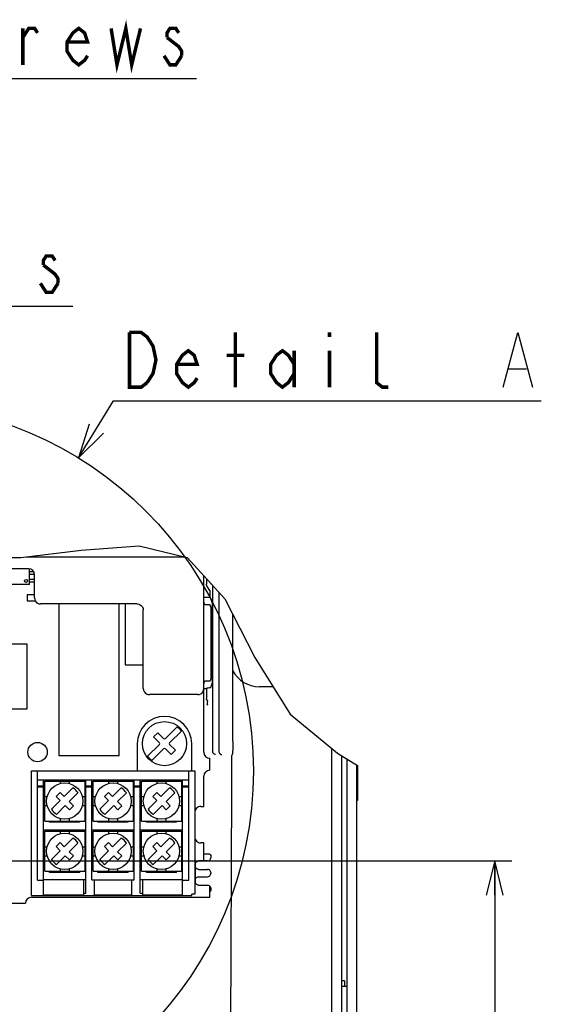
# Model space of a CAD drawing. Extents: x 26 to 410, y 32 to 287.
# Tile 37 of 47: x 280 to 310, y 101 to 159. Entities that reach past the tile are written whole.
import ezdxf

# ---------------------------------------------------------------- set-up
doc = ezdxf.new("R2010")
doc.units = 0
doc.header["$LTSCALE"] = 23.1
doc.layers.get('0').update_dxf_attribs({"linetype": 'CONTINUOUS'})
for name, color, linetype in [('ALL_AXIS', 7, 'CONTINUOUS'), ('ALL_CURVE', 7, 'CONTINUOUS'), ('ALL_DIM', 7, 'CONTINUOUS'), ('ALL_FEATURES', 7, 'CONTINUOUS'), ('ALL_NOTE', 7, 'CONTINUOUS')]:
    doc.layers.add(name, color=color, linetype=linetype)
doc.dimstyles.get("Standard").update_dxf_attribs({"dimtxt": 2.5, "dimasz": 2.5, "dimexe": 1.25, "dimexo": 0.625, "dimtad": 1, "dimcen": 2.5, "dimazin": 3, "dimtfac": 1, "dimtmove": 0, "dimatfit": 3})

# ---------------------------------------------------------------- blocks, each defined once
blk = doc.blocks.new('_OPEN')
at = {"color": 0, "linetype": 'BYBLOCK'}
for p, q in [((0, 0), (-1, 0.25)), ((-1, -0.25), (0, 0)), ((-1, 0), (0, 0))]:
    blk.add_line(p, q, dxfattribs=at)
blk = doc.blocks.new('_DOT')
at = {"color": 0, "linetype": 'BYBLOCK'}
blk.add_line((-0.25, 0), (-1, 0), dxfattribs=at)
at = {"color": 0, "linetype": 'BYBLOCK', "const_width": 0.25}
blk.add_lwpolyline([(-0.125, 0, 1), (0.125, 0, 1)], format="xyb", close=True, dxfattribs=at)
blk = doc.blocks.new('*D22')
at = {"layer": 'ALL_DIM', "color": 2, "linetype": 'CONTINUOUS'}
for p, q in [((312.896, 113.213), (312.896, 42.577)), ((316.149, 111.127), (316.149, 42.577)), ((312.896, 43.577), (303.278, 43.577)), ((303.278, 43.577), (314.522, 43.577)), ((316.399, 43.577), (314.522, 43.577)), ((316.149, 43.577), (316.399, 43.577))]:
    blk.add_line(p, q, dxfattribs=at)
at = {"layer": 'ALL_DIM', "color": 2, "linetype": 'CONTINUOUS', "xscale": 2, "yscale": 2, "zscale": 2}
blk.add_blockref('_OPEN', (312.896, 43.577), dxfattribs=at)
at = {"layer": 'ALL_DIM', "color": 2, "linetype": 'CONTINUOUS', "xscale": 2, "yscale": 2, "zscale": 2, "rotation": 180}
blk.add_blockref('_DOT', (316.149, 43.577), dxfattribs=at)
blk = doc.blocks.new('*D45')
at = {"layer": 'ALL_DIM', "color": 2, "linetype": 'CONTINUOUS'}
for p, q in [((277.125, 109.51), (308.284, 109.51)), ((307.284, 109.51), (307.284, 90.737)), ((307.284, 71.963), (307.284, 90.737)), ((288.863, 71.963), (308.284, 71.963))]:
    blk.add_line(p, q, dxfattribs=at)
at = {"layer": 'ALL_DIM', "color": 2, "linetype": 'CONTINUOUS', "xscale": 2, "yscale": 2, "zscale": 2}
for p, rotation in [((307.284, 109.51), 90), ((307.284, 71.963), 270)]:
    blk.add_blockref('_OPEN', p, dxfattribs=dict(at, rotation=rotation))

msp = doc.modelspace()

# ---------------------------------------------------------------- linework, layer by layer
at = {"color": 7, "linetype": 'CONTINUOUS'}
for p, q in [((283.098, 127.673), (286.485, 127.925)), ((286.485, 127.925), (289.305, 127.258)), ((276.704, 127.228), (279.569, 127.258)), ((279.569, 127.258), (283.098, 127.673)), ((289.305, 127.258), (291.506, 124.829)), ((280.368, 125.067), (279.944, 125.067)), ((279.944, 125.067), (279.944, 124.713)), ((279.944, 124.713), (280.416, 124.713)), ((291.506, 124.829), (293.246, 121.399)), ((279.947, 122.18), (277.253, 122.18)), ((279.947, 118.408), (279.947, 122.18)), ((293.246, 121.399), (295.319, 118.094)), ((277.253, 118.408), (279.947, 118.408)), ((295.319, 118.094), (298.083, 115.813)), ((298.083, 115.813), (299.248, 115.096)), ((283.232, 108.414), (283.232, 107.524)), ((286.697, 107.524), (286.697, 108.414)), ((283.232, 107.631), (283.373, 107.631)), ((286.555, 107.631), (286.697, 107.631)), ((280.898, 107.524), (283.232, 107.524)), ((283.868, 107.524), (286.06, 107.524)), ((286.697, 107.524), (289.03, 107.524))]:
    msp.add_line(p, q, dxfattribs=at)
at = {"color": 3, "linetype": 'CONTINUOUS'}
for p, q in [((281.252, 114.248), (281.252, 114.177)), ((283.02, 114.248), (283.02, 114.177)), ((284.08, 114.248), (284.08, 114.177)), ((285.848, 114.248), (285.848, 114.177)), ((286.909, 114.248), (286.909, 114.177)), ((288.677, 114.248), (288.677, 114.177)), ((280.898, 113.895), (280.969, 113.895)), ((283.373, 113.895), (283.303, 113.895)), ((283.727, 113.895), (283.798, 113.895)), ((286.202, 113.895), (286.131, 113.895)), ((286.555, 113.895), (286.626, 113.895)), ((289.03, 113.895), (288.959, 113.895)), ((280.898, 112.127), (280.969, 112.127)), ((281.252, 111.773), (281.252, 111.844)), ((283.02, 111.773), (281.252, 111.773)), ((283.02, 111.773), (283.02, 111.844)), ((283.373, 112.127), (283.303, 112.127)), ((283.727, 112.127), (283.798, 112.127)), ((284.08, 111.773), (284.08, 111.844)), ((285.848, 111.773), (284.08, 111.773)), ((285.848, 111.773), (285.848, 111.844)), ((286.202, 112.127), (286.131, 112.127)), ((286.555, 112.127), (286.626, 112.127)), ((286.909, 111.773), (286.909, 111.844)), ((288.677, 111.773), (286.909, 111.773)), ((288.677, 111.773), (288.677, 111.844)), ((289.03, 112.127), (288.959, 112.127)), ((281.252, 111.314), (281.252, 111.243)), ((283.02, 111.314), (283.02, 111.243)), ((284.08, 111.314), (284.08, 111.243)), ((285.848, 111.314), (285.848, 111.243)), ((286.909, 111.314), (286.909, 111.243)), ((288.677, 111.314), (288.677, 111.243)), ((280.898, 110.96), (280.969, 110.96)), ((283.373, 110.96), (283.303, 110.96)), ((283.727, 110.96), (283.798, 110.96)), ((286.202, 110.96), (286.131, 110.96)), ((286.555, 110.96), (286.626, 110.96)), ((289.03, 110.96), (288.959, 110.96)), ((280.898, 109.192), (280.969, 109.192)), ((281.252, 108.839), (281.252, 108.909)), ((283.02, 108.839), (281.252, 108.839)), ((283.02, 108.839), (283.02, 108.909)), ((283.373, 109.192), (283.303, 109.192)), ((283.727, 109.192), (283.798, 109.192)), ((284.08, 108.839), (284.08, 108.909)), ((285.848, 108.839), (284.08, 108.839)), ((285.848, 108.839), (285.848, 108.909)), ((286.202, 109.192), (286.131, 109.192)), ((286.555, 109.192), (286.626, 109.192)), ((286.909, 108.839), (286.909, 108.909)), ((288.677, 108.839), (286.909, 108.839)), ((288.677, 108.839), (288.677, 108.909)), ((289.03, 109.192), (288.959, 109.192))]:
    msp.add_line(p, q, dxfattribs=at)
at = {"color": 2, "linetype": 'CONTINUOUS'}
msp.add_circle((271.704, 114.779), 21.467, dxfattribs=at)
at = {"layer": 'ALL_AXIS', "color": 7, "linetype": 'CONTINUOUS'}
for p, q in [((290.268, 115.874), (290.268, 119.587)), ((290.621, 114.814), (290.621, 115.521)), ((290.268, 112.692), (290.268, 114.46)), ((290.091, 112.692), (290.268, 112.692)), ((290.268, 110.571), (290.091, 110.571)), ((290.268, 109.51), (290.268, 110.571)), ((290.621, 107.389), (290.621, 108.041)), ((280.191, 107.389), (290.621, 107.389)), ((278.424, 107.036), (279.838, 107.036))]:
    msp.add_line(p, q, dxfattribs=at)
for centre, radius in [((287.97, 116.369), 1.29), ((280.545, 115.874), 0.566)]:
    msp.add_circle(centre, radius, dxfattribs=at)
for centre, start, end in [((290.621, 115.874), 180, 270), ((290.621, 114.46), 90, 180), ((290.091, 112.339), 89.99996, 180.00004), ((290.091, 110.925), 179.99996, 270.00004), ((280.191, 107.036), 90, 180)]:
    msp.add_arc(centre, 0.354, start, end, dxfattribs=at)
at = {"layer": 'ALL_CURVE', "color": 4, "linetype": 'CONTINUOUS'}
msp.add_circle((279.873, 125.88), 0.0884, dxfattribs=at)
at = {"layer": 'ALL_FEATURES', "color": 7, "linetype": 'CONTINUOUS'}
for p, q in [((279.878, 127.294), (289.151, 127.294)), ((280.015, 126.587), (263.115, 126.587)), ((280.085, 125.668), (280.085, 126.578)), ((280.085, 126.423), (280.311, 126.423)), ((280.085, 126.281), (280.362, 126.281)), ((280.368, 124.89), (280.368, 126.234)), ((290.268, 119.587), (290.268, 126.195)), ((280.085, 125.668), (278.53, 125.668)), ((280.085, 125.974), (280.368, 125.974)), ((280.085, 125.832), (280.368, 125.832)), ((290.42, 126.027), (290.42, 125.684)), ((290.618, 125.323), (290.448, 125.589)), ((290.673, 125.748), (290.673, 125.684)), ((290.782, 125.627), (290.782, 115.917)), ((290.646, 124.911), (290.268, 124.911)), ((290.646, 124.911), (290.646, 125.227)), ((290.646, 124.911), (290.771, 124.537)), ((291.152, 125.22), (291.152, 115.917)), ((286.379, 124.537), (280.722, 124.537)), ((281.782, 124.537), (281.782, 115.679)), ((285.318, 115.679), (285.318, 124.537)), ((285.671, 124.537), (285.671, 120.982)), ((290.313, 124.512), (290.268, 124.648)), ((290.681, 124.351), (290.638, 124.481)), ((290.771, 124.35), (290.681, 124.351)), ((290.681, 124.351), (290.681, 120.163)), ((290.771, 119.94), (290.771, 124.537)), ((286.732, 119.587), (286.732, 124.183)), ((291.96, 116.504), (291.96, 123.933)), ((285.671, 120.982), (286.732, 120.982)), ((290.268, 119.866), (290.313, 120.002)), ((290.681, 120.163), (290.638, 120.033)), ((290.673, 119.648), (290.771, 119.94)), ((290.771, 120.164), (290.681, 120.163)), ((289.914, 119.233), (287.086, 119.233)), ((290.42, 119.566), (290.268, 119.566)), ((290.42, 119.566), (290.441, 119.631)), ((290.42, 119.566), (290.42, 119.014)), ((294.316, 119.693), (293.52, 119.693)), ((290.496, 118.616), (290.441, 118.671)), ((290.477, 118.847), (290.502, 118.873)), ((287.582, 117.007), (287.332, 116.757)), ((287.92, 116.669), (287.582, 117.007)), ((288.02, 116.669), (288.706, 117.356)), ((288.956, 117.106), (288.27, 116.419)), ((286.379, 116.369), (286.379, 114.778)), ((286.983, 115.633), (287.67, 116.319)), ((287.332, 116.757), (287.67, 116.419)), ((288.607, 115.982), (288.27, 116.319)), ((289.561, 114.778), (289.561, 116.369)), ((287.233, 115.383), (287.92, 116.069)), ((288.02, 116.069), (288.357, 115.732)), ((288.357, 115.732), (288.607, 115.982)), ((291.948, 115.798), (291.895, 115.636)), ((297.763, 94.414), (297.763, 116.078)), ((281.782, 115.679), (285.318, 115.679)), ((298.647, 86.176), (298.647, 115.466)), ((280.191, 114.778), (289.737, 114.778)), ((280.191, 107.495), (280.191, 114.778)), ((280.545, 108.379), (280.545, 114.778)), ((289.384, 108.379), (289.384, 114.778)), ((289.737, 114.778), (289.737, 107.565)), ((299.248, 115.096), (299.248, 113.046)), ((280.545, 114.248), (289.384, 114.248)), ((280.898, 107.524), (280.898, 114.248)), ((280.969, 114.177), (283.303, 114.177)), ((280.969, 111.844), (280.969, 114.177)), ((281.871, 114.177), (281.871, 114.038)), ((282.401, 114.177), (282.401, 114.038)), ((283.303, 114.177), (283.303, 111.844)), ((283.373, 107.631), (283.373, 114.248)), ((283.727, 108.414), (283.727, 114.248)), ((283.798, 114.177), (286.131, 114.177)), ((283.798, 111.844), (283.798, 114.177)), ((284.699, 114.177), (284.699, 114.038)), ((285.229, 114.177), (285.229, 114.038)), ((286.131, 114.177), (286.131, 111.844)), ((286.202, 108.414), (286.202, 114.248)), ((286.555, 107.631), (286.555, 114.248)), ((286.626, 114.177), (288.959, 114.177)), ((286.626, 111.844), (286.626, 114.177)), ((287.528, 114.177), (287.528, 114.038)), ((288.058, 114.177), (288.058, 114.038)), ((288.959, 114.177), (288.959, 111.844)), ((289.03, 107.524), (289.03, 114.248)), ((299.248, 114.283), (299.213, 114.283)), ((280.545, 113.895), (280.898, 113.895)), ((280.545, 113.851), (280.898, 113.851)), ((281.631, 113.283), (281.864, 113.516)), ((281.864, 113.516), (282.103, 113.277)), ((282.103, 113.277), (282.612, 113.787)), ((282.912, 113.487), (282.403, 112.977)), ((283.373, 113.895), (283.727, 113.895)), ((283.373, 113.851), (283.727, 113.851)), ((284.459, 113.283), (284.692, 113.516)), ((284.692, 113.516), (284.931, 113.277)), ((284.931, 113.277), (285.441, 113.787)), ((285.741, 113.487), (285.231, 112.977)), ((286.202, 113.895), (286.555, 113.895)), ((286.202, 113.851), (286.555, 113.851)), ((287.287, 113.283), (287.521, 113.516)), ((287.521, 113.516), (287.759, 113.277)), ((287.759, 113.277), (288.269, 113.787)), ((288.569, 113.487), (288.059, 112.977)), ((289.03, 113.895), (289.384, 113.895)), ((289.03, 113.851), (289.384, 113.851)), ((291.891, 113.768), (291.803, 95.264)), ((291.892, 113.891), (291.891, 113.768)), ((280.969, 113.276), (281.109, 113.276)), ((281.36, 112.534), (281.869, 113.044)), ((281.631, 113.283), (281.869, 113.044)), ((282.403, 112.977), (282.641, 112.739)), ((283.163, 113.276), (283.303, 113.276)), ((283.798, 113.276), (283.937, 113.276)), ((284.188, 112.534), (284.698, 113.044)), ((284.459, 113.283), (284.698, 113.044)), ((285.231, 112.977), (285.47, 112.739)), ((285.991, 113.276), (286.131, 113.276)), ((286.626, 113.276), (286.766, 113.276)), ((287.016, 112.534), (287.526, 113.044)), ((287.287, 113.283), (287.526, 113.044)), ((288.059, 112.977), (288.298, 112.739)), ((288.82, 113.276), (288.959, 113.276)), ((299.248, 113.046), (299.213, 113.046)), ((280.969, 112.746), (281.109, 112.746)), ((281.66, 112.234), (282.169, 112.744)), ((282.408, 112.505), (282.169, 112.744)), ((282.641, 112.739), (282.408, 112.505)), ((283.163, 112.746), (283.303, 112.746)), ((283.798, 112.746), (283.937, 112.746)), ((284.488, 112.234), (284.998, 112.744)), ((285.236, 112.505), (284.998, 112.744)), ((285.47, 112.739), (285.236, 112.505)), ((285.991, 112.746), (286.131, 112.746)), ((286.626, 112.746), (286.766, 112.746)), ((287.316, 112.234), (287.826, 112.744)), ((288.065, 112.505), (287.826, 112.744)), ((288.298, 112.739), (288.065, 112.505)), ((288.82, 112.746), (288.959, 112.746)), ((280.969, 111.844), (283.303, 111.844)), ((281.871, 111.984), (281.871, 111.844)), ((282.401, 111.984), (282.401, 111.844)), ((283.798, 111.844), (286.131, 111.844)), ((284.699, 111.984), (284.699, 111.844)), ((285.229, 111.984), (285.229, 111.844)), ((286.626, 111.844), (288.959, 111.844)), ((287.528, 111.984), (287.528, 111.844)), ((288.058, 111.984), (288.058, 111.844)), ((283.373, 111.314), (280.898, 111.314)), ((280.969, 111.243), (283.303, 111.243)), ((280.969, 108.909), (280.969, 111.243)), ((281.871, 111.243), (281.871, 111.103)), ((282.401, 111.243), (282.401, 111.103)), ((283.303, 111.243), (283.303, 108.909)), ((286.202, 111.314), (283.727, 111.314)), ((283.798, 111.243), (286.131, 111.243)), ((283.798, 108.909), (283.798, 111.243)), ((284.699, 111.243), (284.699, 111.103)), ((285.229, 111.243), (285.229, 111.103)), ((286.131, 111.243), (286.131, 108.909)), ((289.03, 111.314), (286.555, 111.314)), ((286.626, 111.243), (288.959, 111.243)), ((286.626, 108.909), (286.626, 111.243)), ((287.528, 111.243), (287.528, 111.103)), ((288.058, 111.243), (288.058, 111.103)), ((288.959, 111.243), (288.959, 108.909)), ((281.631, 110.348), (281.864, 110.582)), ((281.864, 110.582), (282.103, 110.343)), ((282.103, 110.343), (282.612, 110.852)), ((282.912, 110.552), (282.403, 110.043)), ((284.459, 110.348), (284.692, 110.582)), ((284.692, 110.582), (284.931, 110.343)), ((284.931, 110.343), (285.441, 110.852)), ((285.741, 110.552), (285.231, 110.043)), ((287.287, 110.348), (287.521, 110.582)), ((287.521, 110.582), (287.759, 110.343)), ((287.759, 110.343), (288.269, 110.852)), ((288.569, 110.552), (288.059, 110.043)), ((280.969, 110.341), (281.109, 110.341)), ((281.36, 109.6), (281.869, 110.11)), ((281.631, 110.348), (281.869, 110.11)), ((282.403, 110.043), (282.641, 109.804)), ((283.163, 110.341), (283.303, 110.341)), ((283.798, 110.341), (283.937, 110.341)), ((284.188, 109.6), (284.698, 110.11)), ((284.459, 110.348), (284.698, 110.11)), ((285.231, 110.043), (285.47, 109.804)), ((285.991, 110.341), (286.131, 110.341)), ((286.626, 110.341), (286.766, 110.341)), ((287.016, 109.6), (287.526, 110.11)), ((287.287, 110.348), (287.526, 110.11)), ((288.059, 110.043), (288.298, 109.804)), ((288.82, 110.341), (288.959, 110.341)), ((280.969, 109.811), (281.109, 109.811)), ((281.66, 109.3), (282.169, 109.81)), ((282.408, 109.571), (282.169, 109.81)), ((282.641, 109.804), (282.408, 109.571)), ((283.163, 109.811), (283.303, 109.811)), ((283.798, 109.811), (283.937, 109.811)), ((284.488, 109.3), (284.998, 109.81)), ((285.236, 109.571), (284.998, 109.81)), ((285.47, 109.804), (285.236, 109.571)), ((285.991, 109.811), (286.131, 109.811)), ((286.626, 109.811), (286.766, 109.811)), ((287.316, 109.3), (287.826, 109.81)), ((288.065, 109.571), (287.826, 109.81)), ((288.298, 109.804), (288.065, 109.571)), ((288.82, 109.811), (288.959, 109.811)), ((290.494, 109.51), (289.963, 109.51)), ((290.472, 109.901), (290.268, 109.901)), ((290.649, 109.892), (290.671, 109.827)), ((290.671, 109.827), (290.671, 109.687)), ((280.969, 108.909), (283.303, 108.909)), ((281.871, 109.049), (281.871, 108.909)), ((282.401, 109.049), (282.401, 108.909)), ((283.798, 108.909), (286.131, 108.909)), ((284.699, 109.049), (284.699, 108.909)), ((285.229, 109.049), (285.229, 108.909)), ((286.626, 108.909), (288.959, 108.909)), ((287.528, 109.049), (287.528, 108.909)), ((288.058, 109.049), (288.058, 108.909)), ((289.787, 108.273), (289.787, 109.334)), ((289.963, 109.016), (290.494, 109.016)), ((290.671, 108.839), (290.671, 108.768)), ((280.545, 108.379), (280.898, 108.379)), ((283.373, 108.414), (280.898, 108.414)), ((283.727, 108.414), (286.202, 108.414)), ((283.868, 107.524), (283.868, 108.414)), ((286.06, 107.524), (286.06, 108.414)), ((289.03, 108.414), (286.555, 108.414)), ((289.03, 108.379), (289.384, 108.379)), ((289.963, 108.591), (290.494, 108.591)), ((289.963, 108.096), (290.494, 108.096)), ((290.671, 107.78), (290.649, 107.715)), ((290.671, 107.92), (290.671, 107.78)), ((280.191, 107.495), (289.561, 107.495)), ((289.737, 107.565), (289.561, 107.565)), ((289.561, 107.495), (289.561, 107.565))]:
    msp.add_line(p, q, dxfattribs=at)
at = {"layer": 'ALL_FEATURES', "color": 3, "linetype": 'CONTINUOUS'}
for p, q in [((298.329, 115.662), (298.329, 94.414)), ((299.213, 76.807), (299.213, 115.117)), ((298.505, 102.51), (298.329, 102.51)), ((298.505, 102.51), (298.505, 102.192)), ((298.329, 102.192), (298.647, 102.192))]:
    msp.add_line(p, q, dxfattribs=at)
at = {"layer": 'ALL_FEATURES', "color": 7, "linetype": 'CONTINUOUS'}
for points in [[(290.448, 125.589), (290.432, 125.619), (290.423, 125.651), (290.42, 125.684)], [(290.646, 125.227), (290.643, 125.261), (290.633, 125.293), (290.618, 125.323)], [(280.368, 124.89), (280.38, 124.799), (280.416, 124.713), (280.472, 124.64), (280.545, 124.584), (280.63, 124.549), (280.722, 124.537)], [(286.379, 124.537), (286.47, 124.524), (286.555, 124.489), (286.629, 124.433), (286.685, 124.36), (286.72, 124.275), (286.732, 124.183)], [(290.313, 124.512), (290.325, 124.507), (290.358, 124.503), (290.409, 124.5), (290.475, 124.497)], [(290.475, 124.497), (290.53, 124.494), (290.575, 124.492), (290.609, 124.488), (290.63, 124.485), (290.638, 124.481)], [(290.475, 120.017), (290.409, 120.014), (290.358, 120.011), (290.325, 120.006), (290.313, 120.002)], [(290.638, 120.033), (290.63, 120.029), (290.609, 120.025), (290.575, 120.022), (290.53, 120.02), (290.475, 120.017)], [(286.732, 119.587), (286.744, 119.495), (286.779, 119.41), (286.836, 119.337), (286.909, 119.281), (286.994, 119.245), (287.086, 119.233)], [(289.914, 119.233), (290.006, 119.245), (290.091, 119.281), (290.164, 119.337), (290.22, 119.41), (290.256, 119.495), (290.268, 119.587)], [(290.441, 119.631), (290.447, 119.633), (290.463, 119.635), (290.487, 119.637), (290.52, 119.639), (290.604, 119.641)], [(290.604, 119.641), (290.64, 119.643), (290.664, 119.645), (290.673, 119.648)], [(290.502, 118.873), (290.499, 118.875), (290.488, 118.882), (290.472, 118.896), (290.454, 118.916), (290.437, 118.943), (290.424, 118.977), (290.42, 119.016)], [(290.477, 118.847), (290.476, 118.841), (290.476, 118.822), (290.475, 118.794), (290.475, 118.758), (290.475, 118.715), (290.475, 118.671)], [(290.475, 118.671), (290.477, 118.65), (290.485, 118.631), (290.496, 118.616)], [(291.96, 116.504), (291.96, 116.37), (291.959, 116.242), (291.958, 116.122), (291.957, 116.017), (291.955, 115.929), (291.953, 115.862), (291.951, 115.817), (291.948, 115.798)], [(290.782, 115.917), (290.782, 115.914), (290.782, 115.911), (290.782, 115.908)], [(290.956, 115.731), (290.924, 115.736), (290.892, 115.747), (290.862, 115.764), (290.834, 115.789), (290.809, 115.821), (290.791, 115.861), (290.782, 115.908)], [(291.152, 115.908), (291.152, 115.912), (291.152, 115.917)], [(291.152, 115.908), (291.158, 115.868), (291.174, 115.829), (291.2, 115.792), (291.233, 115.763), (291.276, 115.741), (291.325, 115.731)], [(291.895, 115.636), (291.894, 115.628), (291.893, 115.609), (291.893, 115.581), (291.892, 115.545), (291.892, 115.503), (291.892, 113.891)], [(289.787, 109.334), (289.793, 109.379), (289.81, 109.422), (289.838, 109.459), (289.875, 109.487), (289.918, 109.505), (289.963, 109.51)], [(290.649, 109.892), (290.642, 109.894), (290.624, 109.897), (290.596, 109.898), (290.56, 109.9), (290.517, 109.901), (290.472, 109.901)], [(290.494, 109.51), (290.539, 109.516), (290.582, 109.534), (290.619, 109.562), (290.647, 109.599), (290.665, 109.642), (290.671, 109.687)], [(289.963, 109.016), (289.918, 109.022), (289.875, 109.039), (289.838, 109.067), (289.81, 109.104), (289.793, 109.147), (289.787, 109.192)], [(290.671, 108.839), (290.665, 108.885), (290.647, 108.927), (290.619, 108.964), (290.582, 108.992), (290.54, 109.009), (290.494, 109.016)], [(289.787, 108.415), (289.793, 108.46), (289.81, 108.503), (289.838, 108.539), (289.875, 108.568), (289.918, 108.585), (289.963, 108.591)], [(289.963, 108.096), (289.918, 108.102), (289.875, 108.12), (289.838, 108.148), (289.81, 108.184), (289.793, 108.228), (289.787, 108.273)], [(290.494, 108.591), (290.54, 108.597), (290.582, 108.615), (290.619, 108.643), (290.647, 108.68), (290.665, 108.722), (290.671, 108.768)], [(290.494, 108.096), (290.539, 108.09), (290.582, 108.072), (290.619, 108.045), (290.647, 108.008), (290.665, 107.965), (290.671, 107.92)], [(290.621, 107.71), (290.624, 107.71), (290.642, 107.712), (290.649, 107.715)]]:
    msp.add_lwpolyline(points, dxfattribs=at)
for centre in [(282.136, 113.011), (284.964, 113.011), (287.793, 113.011), (282.136, 110.076), (284.964, 110.076), (287.793, 110.076)]:
    msp.add_circle(centre, 1.061, dxfattribs=at)
for centre, radius, start, end in [((280.015, 126.234), 0.354, 0, 90), ((293.52, 121.461), 1.768, 207.78393, 270), ((287.97, 116.369), 1.591, 0, 180), ((287.97, 116.369), 1.231, 36.7452, 53.2548), ((287.62, 116.369), 0.0707, 315, 45), ((287.97, 116.719), 0.0707, 225, 315), ((288.32, 116.369), 0.0707, 135, 225), ((287.97, 116.019), 0.0707, 45, 135), ((287.97, 116.369), 1.231, 216.7452, 233.2548), ((282.136, 113.011), 0.911, 31.53096, 58.46904), ((284.964, 113.011), 0.911, 31.53096, 58.46904), ((287.793, 113.011), 0.911, 31.53096, 58.46904), ((282.136, 113.011), 0.911, 211.53096, 238.46904), ((284.964, 113.011), 0.911, 211.53096, 238.46904), ((287.793, 113.011), 0.911, 211.53096, 238.46904), ((282.136, 110.076), 0.911, 31.53096, 58.46904), ((284.964, 110.076), 0.911, 31.53096, 58.46904), ((287.793, 110.076), 0.911, 31.53096, 58.46904), ((282.136, 110.076), 0.911, 211.53096, 238.46904), ((284.964, 110.076), 0.911, 211.53096, 238.46904), ((287.793, 110.076), 0.911, 211.53096, 238.46904)]:
    msp.add_arc(centre, radius, start, end, dxfattribs=at)
at = {"layer": 'ALL_NOTE', "color": 2, "linetype": 'CONTINUOUS'}
for p, q in [((223.788, 155.245), (289.836, 155.245)), ((244.076, 141.944), (282.604, 141.944)), ((308.111, 138.271), (309.143, 138.271)), ((282.938, 133.071), (284.985, 136.404)), ((284.985, 136.404), (285.235, 136.404)), ((285.235, 136.404), (310.003, 136.404))]:
    msp.add_line(p, q, dxfattribs=at)
at = {"layer": 'ALL_NOTE', "color": 2, "linetype": 'CONTINUOUS', "const_width": 0.2}
for points in [[(279.688, 157.645), (280.032, 158.179), (280.376, 158.179), (280.548, 157.912)], [(279.688, 156.045), (279.688, 158.179)], [(283.472, 156.579), (283.3, 156.312), (282.956, 156.045), (282.612, 156.312), (282.268, 156.845), (282.268, 157.379), (282.612, 157.912), (282.956, 158.179), (283.3, 157.912), (283.472, 157.379), (282.268, 157.379)], [(284.848, 158.179), (285.192, 156.045), (285.708, 158.179), (286.052, 156.045), (286.568, 158.179)], [(288.804, 157.912), (288.632, 158.179), (288.288, 158.179), (288.116, 157.912), (288.116, 157.645)], [(288.116, 157.645), (288.804, 157.112), (288.976, 156.845), (288.976, 156.579)], [(288.976, 156.579), (288.632, 156.045), (288.288, 156.045), (288.116, 156.312), (287.944, 156.579)], [(281.572, 144.611), (281.4, 144.877), (281.056, 144.877), (280.884, 144.611), (280.884, 144.344)], [(280.884, 144.344), (281.572, 143.811), (281.744, 143.544), (281.744, 143.277)], [(281.744, 143.277), (281.4, 142.744), (281.056, 142.744), (280.884, 143.011), (280.712, 143.277)], [(286.955, 137.471), (286.611, 137.204), (285.923, 137.204), (285.923, 140.404)], [(285.923, 140.404), (286.611, 140.404), (286.955, 140.137), (287.127, 139.871), (287.299, 139.604), (287.471, 138.804), (287.299, 138.004), (286.955, 137.471)], [(292.115, 137.204), (292.115, 140.404)], [(297.619, 140.404), (297.619, 140.137)], [(301.059, 137.204), (300.715, 137.204), (300.371, 137.471), (300.371, 140.404)], [(289.879, 137.737), (289.707, 137.471), (289.363, 137.204), (289.019, 137.471), (288.675, 138.004), (288.675, 138.537), (289.019, 139.071), (289.363, 139.337), (289.707, 139.071), (289.879, 138.537), (288.675, 138.537)], [(295.555, 138.004), (295.211, 137.471), (294.867, 137.204), (294.523, 137.471), (294.179, 138.004), (294.179, 138.537), (294.523, 139.071), (294.867, 139.337), (295.211, 139.071), (295.555, 138.537)], [(295.555, 139.337), (295.555, 137.204)], [(297.619, 139.337), (297.619, 137.204)], [(291.599, 139.071), (292.631, 139.071)]]:
    msp.add_lwpolyline(points, dxfattribs=at)
at = {"layer": 'ALL_NOTE', "color": 2, "linetype": 'CONTINUOUS'}
for points in [[(307.767, 137.204), (308.627, 140.404), (309.487, 137.204)], [(283.559, 135.037), (282.938, 133.071), (284.411, 134.514)]]:
    msp.add_lwpolyline(points, dxfattribs=at)

# ---------------------------------------------------------------- dimensions: what is measured, and where the dimension line sits
at = {"layer": 'ALL_DIM', "color": 2, "linetype": 'CONTINUOUS'}
dim = msp.add_linear_dim(base=(316.149, 43.577), p1=(312.896, 113.213), p2=(316.149, 111.127), dimstyle='Standard', override={"dimblk2": 'DOT', "dimsah": 1}, dxfattribs=at)
dim.commit()
dim.dimension.update_dxf_attribs({"geometry": '*D22', "text_midpoint": (303.278, 44.377), "dimtype": 128})
dim = msp.add_linear_dim(base=(307.284, 109.51), p1=(288.863, 71.963), p2=(277.125, 109.51), angle=90, dimstyle='Standard', dxfattribs=at)
dim.commit()
dim.dimension.update_dxf_attribs({"geometry": '*D45', "text_midpoint": (306.484, 83.857), "dimtype": 128})

doc.saveas('drawing.dxf')
